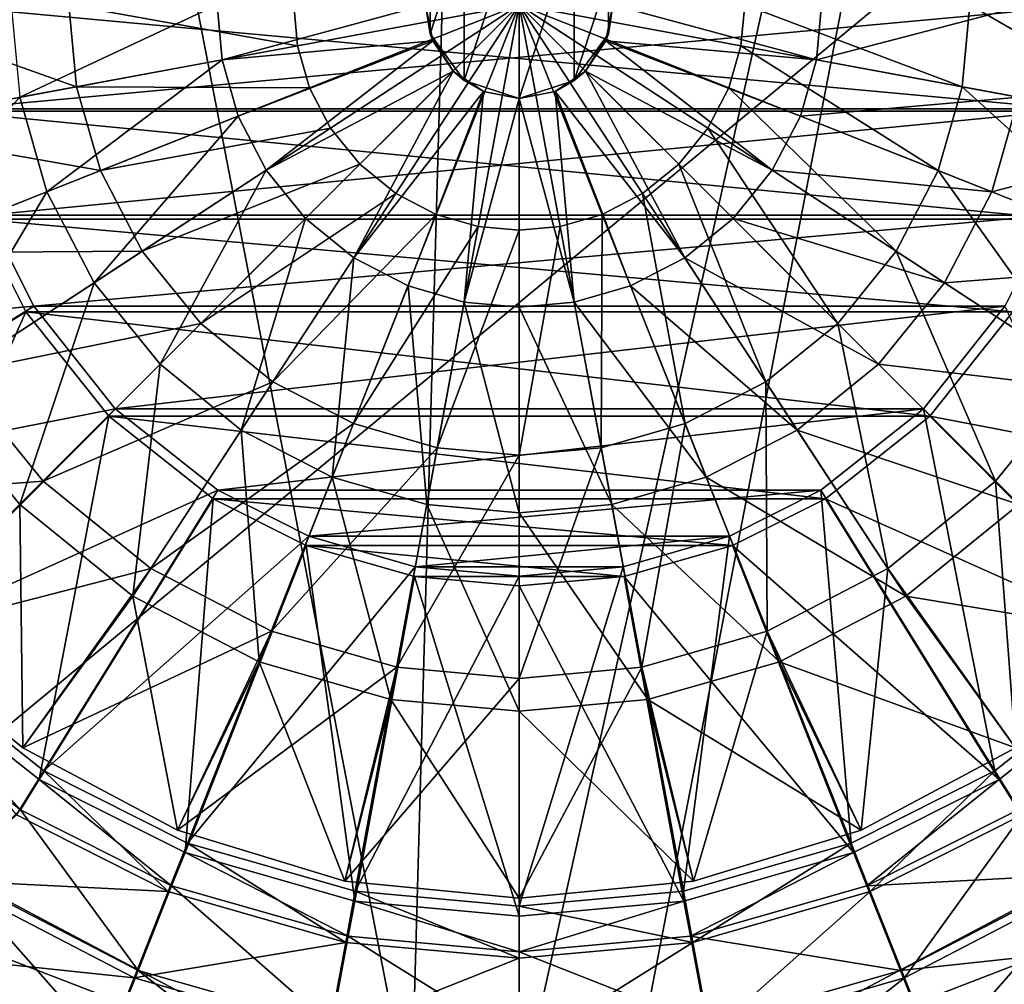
# Model space of a CAD drawing. Header units: metres. Extents: x -1004 to 0, y -708 to 0.
# Tile 43 of 123: x -558 to -448, y -494 to -386. Entities that reach past the tile are written whole.
import ezdxf

# ---------------------------------------------------------------- set-up
doc = ezdxf.new("R2010")
doc.units = ezdxf.units.M

msp = doc.modelspace()

# ---------------------------------------------------------------- linework, layer by layer
at = {"layer": 'top0123410'}
for points in [[(-567.073975, -384.053162, 2169.999756), (-438.071442, -395.918091, 2169.999756), (-436.975372, -384.053162, 2169.999756)], [(-567.073975, -384.053162, 2169.999756), (-565.977905, -395.918091, 2169.999756), (-438.071442, -395.918091, 2169.999756)], [(-438.067291, -384.02713, 2167.143799), (-564.914246, -395.665375, 2167.143799), (-565.982117, -384.02713, 2167.143799)], [(-438.067291, -384.02713, 2167.143799), (-439.135101, -395.665375, 2167.143799), (-564.914246, -395.665375, 2167.143799)], [(-565.977905, -395.918091, 2169.999756), (-441.56485, -408.027588, 2169.999756), (-438.071442, -395.918091, 2169.999756)], [(-565.977905, -395.918091, 2169.999756), (-562.484497, -408.027588, 2169.999756), (-441.56485, -408.027588, 2169.999756)], [(-439.135101, -395.665375, 2167.143799), (-561.49176, -407.569, 2167.143799), (-564.914246, -395.665375, 2167.143799)], [(-439.135101, -395.665375, 2167.143799), (-442.557617, -407.569, 2167.143799), (-561.49176, -407.569, 2167.143799)], [(-561.49176, -407.569, 2167.143799), (-556.357483, -417.768707, 2167.143799), (-595.847473, -421.169769, 2137.627197)], [(-442.557617, -407.569, 2167.143799), (-556.357483, -417.768707, 2167.143799), (-561.49176, -407.569, 2167.143799)], [(-442.557617, -407.569, 2167.143799), (-447.691864, -417.768707, 2167.143799), (-556.357483, -417.768707, 2167.143799)], [(-588.646912, -437.882874, 2140.483154), (-557.261292, -418.383026, 2169.999756), (-562.484497, -408.027588, 2169.999756)], [(-562.484497, -408.027588, 2169.999756), (-446.788055, -418.383026, 2169.999756), (-441.56485, -408.027588, 2169.999756)], [(-562.484497, -408.027588, 2169.999756), (-557.261292, -418.383026, 2169.999756), (-446.788055, -418.383026, 2169.999756)], [(-556.357483, -417.768707, 2167.143799), (-587.756531, -437.246887, 2137.627197), (-595.847473, -421.169769, 2137.627197)], [(-588.646912, -437.882874, 2140.483154), (-574.065796, -456.23468, 2140.483154), (-557.261292, -418.383026, 2169.999756)], [(-556.357483, -417.768707, 2167.143799), (-547.24939, -429.251831, 2167.143799), (-587.756531, -437.246887, 2137.627197)], [(-574.065796, -456.23468, 2140.483154), (-547.968384, -430.076965, 2169.999756), (-557.261292, -418.383026, 2169.999756)], [(-557.261292, -418.383026, 2169.999756), (-456.080963, -430.076965, 2169.999756), (-446.788055, -418.383026, 2169.999756)], [(-557.261292, -418.383026, 2169.999756), (-547.968384, -430.076965, 2169.999756), (-456.080963, -430.076965, 2169.999756)], [(-447.691864, -417.768707, 2167.143799), (-547.24939, -429.251831, 2167.143799), (-556.357483, -417.768707, 2167.143799)], [(-447.691864, -417.768707, 2167.143799), (-456.799957, -429.251831, 2167.143799), (-547.24939, -429.251831, 2167.143799)], [(-430.672394, -455.379425, 2137.627197), (-456.799957, -429.251831, 2167.143799), (-447.691864, -417.768707, 2167.143799)], [(-446.788055, -418.383026, 2169.999756), (-456.080963, -430.076965, 2169.999756), (-415.402466, -437.882874, 2140.483154)], [(-547.24939, -429.251831, 2167.143799), (-573.376953, -455.379425, 2137.627197), (-587.756531, -437.246887, 2137.627197)], [(-547.24939, -429.251831, 2167.143799), (-535.766235, -438.359955, 2167.143799), (-573.376953, -455.379425, 2137.627197)], [(-456.799957, -429.251831, 2167.143799), (-535.766235, -438.359955, 2167.143799), (-547.24939, -429.251831, 2167.143799)], [(-456.799957, -429.251831, 2167.143799), (-468.283112, -438.359955, 2167.143799), (-535.766235, -438.359955, 2167.143799)], [(-448.804932, -469.759003, 2137.627197), (-468.283112, -438.359955, 2167.143799), (-456.799957, -429.251831, 2167.143799)], [(-430.672394, -455.379425, 2137.627197), (-448.804932, -469.759003, 2137.627197), (-456.799957, -429.251831, 2167.143799)], [(-574.065796, -456.23468, 2140.483154), (-555.747253, -470.732025, 2140.483154), (-547.968384, -430.076965, 2169.999756)], [(-555.747253, -470.732025, 2140.483154), (-536.295227, -439.316772, 2169.999756), (-547.968384, -430.076965, 2169.999756)], [(-547.968384, -430.076965, 2169.999756), (-467.75415, -439.316772, 2169.999756), (-456.080963, -430.076965, 2169.999756)], [(-547.968384, -430.076965, 2169.999756), (-536.295227, -439.316772, 2169.999756), (-467.75415, -439.316772, 2169.999756)], [(-456.080963, -430.076965, 2169.999756), (-467.75415, -439.316772, 2169.999756), (-429.983551, -456.23468, 2140.483154)], [(-456.080963, -430.076965, 2169.999756), (-429.983551, -456.23468, 2140.483154), (-415.402466, -437.882874, 2140.483154)], [(-535.766235, -438.359955, 2167.143799), (-555.244446, -469.759003, 2137.627197), (-573.376953, -455.379425, 2137.627197)], [(-535.766235, -438.359955, 2167.143799), (-525.566528, -443.494171, 2167.143799), (-555.244446, -469.759003, 2137.627197)], [(-468.283112, -438.359955, 2167.143799), (-525.566528, -443.494171, 2167.143799), (-535.766235, -438.359955, 2167.143799)], [(-468.283112, -438.359955, 2167.143799), (-478.482819, -443.494171, 2167.143799), (-525.566528, -443.494171, 2167.143799)], [(-464.88205, -477.849945, 2137.627197), (-478.482819, -443.494171, 2167.143799), (-468.283112, -438.359955, 2167.143799)], [(-448.804932, -469.759003, 2137.627197), (-464.88205, -477.849945, 2137.627197), (-468.283112, -438.359955, 2167.143799)], [(-555.747253, -470.732025, 2140.483154), (-539.439331, -478.916504, 2140.483154), (-536.295227, -439.316772, 2169.999756)], [(-539.439331, -478.916504, 2140.483154), (-525.88562, -444.542145, 2169.999756), (-536.295227, -439.316772, 2169.999756)], [(-536.295227, -439.316772, 2169.999756), (-478.163727, -444.542145, 2169.999756), (-467.75415, -439.316772, 2169.999756)], [(-536.295227, -439.316772, 2169.999756), (-525.88562, -444.542145, 2169.999756), (-478.163727, -444.542145, 2169.999756)], [(-467.75415, -439.316772, 2169.999756), (-478.163727, -444.542145, 2169.999756), (-448.302094, -470.732025, 2140.483154)], [(-467.75415, -439.316772, 2169.999756), (-448.302094, -470.732025, 2140.483154), (-429.983551, -456.23468, 2140.483154)], [(-525.566528, -443.494171, 2167.143799), (-539.167358, -477.849945, 2137.627197), (-555.244446, -469.759003, 2137.627197)], [(-525.566528, -443.494171, 2167.143799), (-513.662964, -446.916718, 2167.143799), (-539.167358, -477.849945, 2137.627197)], [(-478.482819, -443.494171, 2167.143799), (-513.662964, -446.916718, 2167.143799), (-525.566528, -443.494171, 2167.143799)], [(-478.482819, -443.494171, 2167.143799), (-490.386414, -446.916718, 2167.143799), (-513.662964, -446.916718, 2167.143799)], [(-483.662689, -483.249786, 2137.627197), (-490.386414, -446.916718, 2167.143799), (-478.482819, -443.494171, 2167.143799)], [(-464.88205, -477.849945, 2137.627197), (-483.662689, -483.249786, 2137.627197), (-478.482819, -443.494171, 2167.143799)], [(-539.439331, -478.916504, 2140.483154), (-520.438904, -484.350464, 2140.483154), (-525.88562, -444.542145, 2169.999756)], [(-520.438904, -484.350464, 2140.483154), (-513.768188, -448.007629, 2169.999756), (-525.88562, -444.542145, 2169.999756)], [(-525.88562, -444.542145, 2169.999756), (-490.281158, -448.007629, 2169.999756), (-478.163727, -444.542145, 2169.999756)], [(-525.88562, -444.542145, 2169.999756), (-513.768188, -448.007629, 2169.999756), (-490.281158, -448.007629, 2169.999756)], [(-478.163727, -444.542145, 2169.999756), (-490.281158, -448.007629, 2169.999756), (-464.610016, -478.916504, 2140.483154)], [(-478.163727, -444.542145, 2169.999756), (-464.610016, -478.916504, 2140.483154), (-448.302094, -470.732025, 2140.483154)], [(-513.662964, -446.916718, 2167.143799), (-520.386658, -483.249786, 2137.627197), (-539.167358, -477.849945, 2137.627197)], [(-513.662964, -446.916718, 2167.143799), (-502.024689, -447.984528, 2167.143799), (-520.386658, -483.249786, 2137.627197)], [(-490.386414, -446.916718, 2167.143799), (-502.024689, -447.984528, 2167.143799), (-513.662964, -446.916718, 2167.143799)], [(-483.662689, -483.249786, 2137.627197), (-502.024689, -484.934509, 2137.627197), (-490.386414, -446.916718, 2167.143799)], [(-502.024689, -484.934509, 2137.627197), (-502.024689, -447.984528, 2167.143799), (-490.386414, -446.916718, 2167.143799)], [(-520.438904, -484.350464, 2140.483154), (-502.024689, -486.026398, 2140.483154), (-513.768188, -448.007629, 2169.999756)], [(-502.024689, -447.984528, 2167.143799), (-502.024689, -484.934509, 2137.627197), (-520.386658, -483.249786, 2137.627197)], [(-502.024689, -486.026398, 2140.483154), (-502.024689, -449.076447, 2169.999756), (-513.768188, -448.007629, 2169.999756)], [(-513.768188, -448.007629, 2169.999756), (-502.024689, -449.076447, 2169.999756), (-490.281158, -448.007629, 2169.999756)], [(-490.281158, -448.007629, 2169.999756), (-502.024689, -449.076447, 2169.999756), (-483.610474, -484.350464, 2140.483154)], [(-490.281158, -448.007629, 2169.999756), (-483.610474, -484.350464, 2140.483154), (-464.610016, -478.916504, 2140.483154)], [(-502.024689, -449.076447, 2169.999756), (-502.024689, -486.026398, 2140.483154), (-483.610474, -484.350464, 2140.483154)], [(-576.910522, -459.046875, 2140.483154), (-557.870056, -474.122314, 2140.483154), (-574.065796, -456.23468, 2140.483154)], [(-574.065796, -456.23468, 2140.483154), (-557.870056, -474.122314, 2140.483154), (-555.747253, -470.732025, 2140.483154)], [(-573.376953, -455.379425, 2137.627197), (-555.244446, -469.759003, 2137.627197), (-558.309387, -474.699768, 2137.627197)], [(-430.672394, -455.379425, 2137.627197), (-445.73996, -474.699768, 2137.627197), (-448.804932, -469.759003, 2137.627197)], [(-429.983551, -456.23468, 2140.483154), (-448.302094, -470.732025, 2140.483154), (-446.179321, -474.122314, 2140.483154)], [(-557.870056, -474.122314, 2140.483154), (-576.910522, -459.046875, 2140.483154), (-565.512085, -481.343414, 2146.241211)], [(-558.309387, -474.699768, 2137.627197), (-555.244446, -469.759003, 2137.627197), (-541.307495, -483.255951, 2137.627197)], [(-555.244446, -469.759003, 2137.627197), (-539.167358, -477.849945, 2137.627197), (-541.307495, -483.255951, 2137.627197)], [(-448.804932, -469.759003, 2137.627197), (-462.741882, -483.255951, 2137.627197), (-464.88205, -477.849945, 2137.627197)], [(-445.73996, -474.699768, 2137.627197), (-462.741882, -483.255951, 2137.627197), (-448.804932, -469.759003, 2137.627197)], [(-557.870056, -474.122314, 2140.483154), (-540.937073, -482.625671, 2140.483154), (-555.747253, -470.732025, 2140.483154)], [(-555.747253, -470.732025, 2140.483154), (-540.937073, -482.625671, 2140.483154), (-539.439331, -478.916504, 2140.483154)], [(-448.302094, -470.732025, 2140.483154), (-464.610016, -478.916504, 2140.483154), (-463.112274, -482.625671, 2140.483154)], [(-446.179321, -474.122314, 2140.483154), (-448.302094, -470.732025, 2140.483154), (-463.112274, -482.625671, 2140.483154)], [(-558.309387, -474.699768, 2137.627197), (-541.307495, -483.255951, 2137.627197), (-566.116882, -482.060608, 2143.397217)], [(-557.870056, -474.122314, 2140.483154), (-565.512085, -481.343414, 2146.241211), (-544.680664, -492.10849, 2146.241211)], [(-540.937073, -482.625671, 2140.483154), (-557.870056, -474.122314, 2140.483154), (-544.680664, -492.10849, 2146.241211)], [(-446.179321, -474.122314, 2140.483154), (-463.112274, -482.625671, 2140.483154), (-438.537262, -481.343414, 2146.241211)], [(-462.741882, -483.255951, 2137.627197), (-445.73996, -474.699768, 2137.627197), (-458.911438, -492.929016, 2143.397217)], [(-445.73996, -474.699768, 2137.627197), (-437.932495, -482.060608, 2143.397217), (-458.911438, -492.929016, 2143.397217)], [(-541.307495, -483.255951, 2137.627197), (-539.167358, -477.849945, 2137.627197), (-521.444702, -488.966949, 2137.627197)], [(-539.167358, -477.849945, 2137.627197), (-520.386658, -483.249786, 2137.627197), (-521.444702, -488.966949, 2137.627197)], [(-482.604675, -488.966949, 2137.627197), (-483.662689, -483.249786, 2137.627197), (-464.88205, -477.849945, 2137.627197)], [(-462.741882, -483.255951, 2137.627197), (-482.604675, -488.966949, 2137.627197), (-464.88205, -477.849945, 2137.627197)], [(-540.937073, -482.625671, 2140.483154), (-521.195374, -488.278412, 2140.483154), (-539.439331, -478.916504, 2140.483154)], [(-539.439331, -478.916504, 2140.483154), (-521.195374, -488.278412, 2140.483154), (-520.438904, -484.350464, 2140.483154)], [(-464.610016, -478.916504, 2140.483154), (-483.610474, -484.350464, 2140.483154), (-482.853973, -488.278412, 2140.483154)], [(-463.112274, -482.625671, 2140.483154), (-464.610016, -478.916504, 2140.483154), (-482.853973, -488.278412, 2140.483154)], [(-565.512085, -481.343414, 2146.241211), (-570.713257, -489.315948, 2153.198975), (-548.175232, -500.962921, 2153.198975)], [(-544.680664, -492.10849, 2146.241211), (-565.512085, -481.343414, 2146.241211), (-548.175232, -500.962921, 2153.198975)], [(-463.112274, -482.625671, 2140.483154), (-459.368713, -492.10849, 2146.241211), (-438.537262, -481.343414, 2146.241211)], [(-438.537262, -481.343414, 2146.241211), (-459.368713, -492.10849, 2146.241211), (-433.336151, -489.315948, 2153.198975)], [(-566.116882, -482.060608, 2143.397217), (-545.137939, -492.929016, 2143.397217), (-571.418884, -490.17041, 2150.335205)], [(-541.307495, -483.255951, 2137.627197), (-545.137939, -492.929016, 2143.397217), (-566.116882, -482.060608, 2143.397217)], [(-540.937073, -482.625671, 2140.483154), (-544.680664, -492.10849, 2146.241211), (-523.038513, -498.30542, 2146.241211)], [(-521.195374, -488.278412, 2140.483154), (-540.937073, -482.625671, 2140.483154), (-523.038513, -498.30542, 2146.241211)], [(-463.112274, -482.625671, 2140.483154), (-482.853973, -488.278412, 2140.483154), (-459.368713, -492.10849, 2146.241211)], [(-458.911438, -492.929016, 2143.397217), (-437.932495, -482.060608, 2143.397217), (-455.344879, -501.937897, 2150.335205)], [(-437.932495, -482.060608, 2143.397217), (-432.630463, -490.17041, 2150.335205), (-455.344879, -501.937897, 2150.335205)], [(-541.307495, -483.255951, 2137.627197), (-521.444702, -488.966949, 2137.627197), (-545.137939, -492.929016, 2143.397217)], [(-521.444702, -488.966949, 2137.627197), (-520.386658, -483.249786, 2137.627197), (-502.024689, -490.748718, 2137.627197)], [(-520.386658, -483.249786, 2137.627197), (-502.024689, -484.934509, 2137.627197), (-502.024689, -490.748718, 2137.627197)], [(-502.024689, -484.934509, 2137.627197), (-483.662689, -483.249786, 2137.627197), (-482.604675, -488.966949, 2137.627197)], [(-482.604675, -488.966949, 2137.627197), (-462.741882, -483.255951, 2137.627197), (-480.712189, -499.197205, 2143.397217)], [(-462.741882, -483.255951, 2137.627197), (-458.911438, -492.929016, 2143.397217), (-480.712189, -499.197205, 2143.397217)], [(-521.195374, -488.278412, 2140.483154), (-502.024689, -490.026398, 2140.483154), (-520.438904, -484.350464, 2140.483154)], [(-502.024689, -490.026398, 2140.483154), (-502.024689, -486.026398, 2140.483154), (-520.438904, -484.350464, 2140.483154)], [(-482.853973, -488.278412, 2140.483154), (-483.610474, -484.350464, 2140.483154), (-502.024689, -490.026398, 2140.483154)], [(-483.610474, -484.350464, 2140.483154), (-502.024689, -486.026398, 2140.483154), (-502.024689, -490.026398, 2140.483154)], [(-502.024689, -490.748718, 2137.627197), (-502.024689, -484.934509, 2137.627197), (-482.604675, -488.966949, 2137.627197)], [(-521.444702, -488.966949, 2137.627197), (-523.337158, -499.197205, 2143.397217), (-545.137939, -492.929016, 2143.397217)], [(-521.444702, -488.966949, 2137.627197), (-502.024689, -490.748718, 2137.627197), (-523.337158, -499.197205, 2143.397217)], [(-523.038513, -498.30542, 2146.241211), (-502.024689, -500.221405, 2146.241211), (-521.195374, -488.278412, 2140.483154)], [(-502.024689, -500.221405, 2146.241211), (-502.024689, -490.026398, 2140.483154), (-521.195374, -488.278412, 2140.483154)], [(-482.853973, -488.278412, 2140.483154), (-502.024689, -490.026398, 2140.483154), (-481.010864, -498.30542, 2146.241211)], [(-480.712189, -499.197205, 2143.397217), (-502.024689, -501.152588, 2143.397217), (-482.604675, -488.966949, 2137.627197)], [(-502.024689, -501.152588, 2143.397217), (-502.024689, -490.748718, 2137.627197), (-482.604675, -488.966949, 2137.627197)], [(-482.853973, -488.278412, 2140.483154), (-481.010864, -498.30542, 2146.241211), (-459.368713, -492.10849, 2146.241211)], [(-571.418884, -490.17041, 2150.335205), (-548.704468, -501.937897, 2150.335205), (-576.215576, -497.507294, 2158.308838)], [(-570.713257, -489.315948, 2153.198975), (-575.399475, -496.499237, 2161.194092), (-551.323792, -508.940857, 2161.194092)], [(-545.137939, -492.929016, 2143.397217), (-548.704468, -501.937897, 2150.335205), (-571.418884, -490.17041, 2150.335205)], [(-548.175232, -500.962921, 2153.198975), (-570.713257, -489.315948, 2153.198975), (-551.323792, -508.940857, 2161.194092)], [(-502.024689, -490.026398, 2140.483154), (-502.024689, -500.221405, 2146.241211), (-481.010864, -498.30542, 2146.241211)], [(-459.368713, -492.10849, 2146.241211), (-455.874176, -500.962921, 2153.198975), (-433.336151, -489.315948, 2153.198975)], [(-433.336151, -489.315948, 2153.198975), (-455.874176, -500.962921, 2153.198975), (-428.649872, -496.499237, 2161.194092)], [(-455.344879, -501.937897, 2150.335205), (-432.630463, -490.17041, 2150.335205), (-452.118256, -510.088165, 2158.308838)], [(-432.630463, -490.17041, 2150.335205), (-427.833801, -497.507294, 2158.308838), (-452.118256, -510.088165, 2158.308838)], [(-502.024689, -490.748718, 2137.627197), (-502.024689, -501.152588, 2143.397217), (-523.337158, -499.197205, 2143.397217)], [(-544.680664, -492.10849, 2146.241211), (-548.175232, -500.962921, 2153.198975), (-524.76001, -507.667542, 2153.198975)], [(-523.038513, -498.30542, 2146.241211), (-544.680664, -492.10849, 2146.241211), (-524.76001, -507.667542, 2153.198975)], [(-459.368713, -492.10849, 2146.241211), (-481.010864, -498.30542, 2146.241211), (-455.874176, -500.962921, 2153.198975)], [(-545.137939, -492.929016, 2143.397217), (-523.337158, -499.197205, 2143.397217), (-548.704468, -501.937897, 2150.335205)], [(-480.712189, -499.197205, 2143.397217), (-458.911438, -492.929016, 2143.397217), (-478.949097, -508.72464, 2150.335205)], [(-458.911438, -492.929016, 2143.397217), (-455.344879, -501.937897, 2150.335205), (-478.949097, -508.72464, 2150.335205)]]:
    msp.add_3dface(points, dxfattribs=at)
at = {"layer": 'top0123417'}
for points in [[(-508.184631, -375.548676, 2192.399658), (-508.184631, -392.505585, 2192.399658), (-502.024689, -373.54718, 2192.399658)], [(-508.184631, -392.505585, 2192.399658), (-502.024689, -394.50708, 2192.399658), (-502.024689, -373.54718, 2192.399658)], [(-502.024689, -373.54718, 2192.399658), (-502.024689, -394.50708, 2192.399658), (-495.864716, -375.548676, 2192.399658)], [(-511.991699, -380.788635, 2192.399658), (-511.991699, -387.265594, 2192.399658), (-508.184631, -375.548676, 2192.399658)], [(-511.991699, -387.265594, 2192.399658), (-508.184631, -392.505585, 2192.399658), (-508.184631, -375.548676, 2192.399658)], [(-502.024689, -394.50708, 2192.399658), (-495.864716, -392.505585, 2192.399658), (-495.864716, -375.548676, 2192.399658)], [(-495.864716, -375.548676, 2192.399658), (-495.864716, -392.505585, 2192.399658), (-492.057678, -380.788635, 2192.399658)], [(-511.991699, -380.788635, 2192.399658), (-512.504639, -384.02713, 2163.734863), (-511.991699, -387.265594, 2192.399658)], [(-495.864716, -392.505585, 2192.399658), (-492.057678, -387.265594, 2192.399658), (-492.057678, -380.788635, 2192.399658)], [(-492.057678, -380.788635, 2192.399658), (-492.057678, -387.265594, 2192.399658), (-491.544739, -384.02713, 2163.734863)], [(-552.44104, -384.02713, 2125.187256), (-551.599304, -393.20105, 2125.187256), (-577.414246, -384.02713, 2129.237549)], [(-551.599304, -393.20105, 2125.187256), (-576.15564, -397.745239, 2129.237549), (-577.414246, -384.02713, 2129.237549)], [(-558.89209, -384.02713, 2155.620361), (-557.942749, -394.374908, 2155.620361), (-535.858032, -384.02713, 2161.084473)], [(-557.942749, -394.374908, 2155.620361), (-535.293213, -390.183533, 2161.084473), (-535.858032, -384.02713, 2161.084473)], [(-527.258972, -384.02713, 2122.751709), (-526.837646, -388.618835, 2122.751709), (-552.44104, -384.02713, 2125.187256)], [(-526.837646, -388.618835, 2122.751709), (-551.599304, -393.20105, 2125.187256), (-552.44104, -384.02713, 2125.187256)], [(-535.293213, -390.183533, 2161.084473), (-512.504639, -384.02713, 2163.734863), (-535.858032, -384.02713, 2161.084473)], [(-511.706879, -388.037628, 2163.734863), (-512.504639, -384.02713, 2163.734863), (-535.293213, -390.183533, 2161.084473)], [(-526.837646, -388.618835, 2122.751709), (-527.258972, -384.02713, 2122.751709), (-502.024689, -384.02713, 2121.940918)], [(-525.487183, -393.315735, 2122.751709), (-526.837646, -388.618835, 2122.751709), (-502.024689, -384.02713, 2121.940918)], [(-525.487183, -393.315735, 2122.751709), (-502.024689, -384.02713, 2121.940918), (-523.14563, -397.835571, 2122.751709)], [(-502.024689, -384.02713, 2121.940918), (-519.867981, -401.870453, 2122.751709), (-523.14563, -397.835571, 2122.751709)], [(-502.024689, -384.02713, 2121.940918), (-515.83313, -405.148102, 2122.751709), (-519.867981, -401.870453, 2122.751709)], [(-502.024689, -384.02713, 2121.940918), (-511.313293, -407.489655, 2122.751709), (-515.83313, -405.148102, 2122.751709)], [(-512.504639, -384.02713, 2163.734863), (-511.706879, -388.037628, 2163.734863), (-511.991699, -387.265594, 2192.399658)], [(-506.616394, -408.840118, 2122.751709), (-511.313293, -407.489655, 2122.751709), (-502.024689, -384.02713, 2121.940918)], [(-502.024689, -409.261383, 2122.751709), (-506.616394, -408.840118, 2122.751709), (-502.024689, -384.02713, 2121.940918)], [(-497.432983, -408.840118, 2122.751709), (-502.024689, -409.261383, 2122.751709), (-502.024689, -384.02713, 2121.940918)], [(-502.024689, -384.02713, 2121.940918), (-476.790405, -384.02713, 2122.751709), (-477.2117, -388.618835, 2122.751709)], [(-477.2117, -388.618835, 2122.751709), (-478.562164, -393.315735, 2122.751709), (-502.024689, -384.02713, 2121.940918)], [(-478.562164, -393.315735, 2122.751709), (-480.903717, -397.835571, 2122.751709), (-502.024689, -384.02713, 2121.940918)], [(-502.024689, -384.02713, 2121.940918), (-484.181366, -401.870453, 2122.751709), (-488.216248, -405.148102, 2122.751709)], [(-497.432983, -408.840118, 2122.751709), (-502.024689, -384.02713, 2121.940918), (-492.736084, -407.489655, 2122.751709)], [(-492.736084, -407.489655, 2122.751709), (-502.024689, -384.02713, 2121.940918), (-488.216248, -405.148102, 2122.751709)], [(-502.024689, -384.02713, 2121.940918), (-480.903717, -397.835571, 2122.751709), (-484.181366, -401.870453, 2122.751709)], [(-492.057678, -387.265594, 2192.399658), (-492.342468, -388.037628, 2163.734863), (-491.544739, -384.02713, 2163.734863)], [(-491.544739, -384.02713, 2163.734863), (-492.342468, -388.037628, 2163.734863), (-468.756165, -390.183533, 2161.084473)], [(-491.544739, -384.02713, 2163.734863), (-468.756165, -390.183533, 2161.084473), (-468.191345, -384.02713, 2161.084473)], [(-476.790405, -384.02713, 2122.751709), (-452.450043, -393.20105, 2125.187256), (-477.2117, -388.618835, 2122.751709)], [(-451.608337, -384.02713, 2125.187256), (-452.450043, -393.20105, 2125.187256), (-476.790405, -384.02713, 2122.751709)], [(-468.191345, -384.02713, 2161.084473), (-468.756165, -390.183533, 2161.084473), (-445.157257, -384.02713, 2155.620361)], [(-468.756165, -390.183533, 2161.084473), (-446.106628, -394.374908, 2155.620361), (-445.157257, -384.02713, 2155.620361)], [(-427.893707, -397.745239, 2129.237549), (-452.450043, -393.20105, 2125.187256), (-451.608337, -384.02713, 2125.187256)], [(-426.635101, -384.02713, 2129.237549), (-427.893707, -397.745239, 2129.237549), (-451.608337, -384.02713, 2125.187256)], [(-511.991699, -387.265594, 2192.399658), (-511.706879, -388.037628, 2163.734863), (-509.43512, -391.437561, 2163.734863)], [(-511.991699, -387.265594, 2192.399658), (-509.43512, -391.437561, 2163.734863), (-508.184631, -392.505585, 2192.399658)], [(-492.057678, -387.265594, 2192.399658), (-495.864716, -392.505585, 2192.399658), (-494.614258, -391.437561, 2163.734863)], [(-492.342468, -388.037628, 2163.734863), (-492.057678, -387.265594, 2192.399658), (-494.614258, -391.437561, 2163.734863)], [(-551.599304, -393.20105, 2125.187256), (-526.837646, -388.618835, 2122.751709), (-525.487183, -393.315735, 2122.751709)], [(-533.482544, -396.481018, 2161.084473), (-511.706879, -388.037628, 2163.734863), (-535.293213, -390.183533, 2161.084473)], [(-511.706879, -388.037628, 2163.734863), (-533.482544, -396.481018, 2161.084473), (-530.343018, -402.541077, 2161.084473)], [(-509.43512, -391.437561, 2163.734863), (-511.706879, -388.037628, 2163.734863), (-530.343018, -402.541077, 2161.084473)], [(-492.342468, -388.037628, 2163.734863), (-494.614258, -391.437561, 2163.734863), (-473.706329, -402.541077, 2161.084473)], [(-492.342468, -388.037628, 2163.734863), (-470.566833, -396.481018, 2161.084473), (-468.756165, -390.183533, 2161.084473)], [(-470.566833, -396.481018, 2161.084473), (-492.342468, -388.037628, 2163.734863), (-473.706329, -402.541077, 2161.084473)], [(-478.562164, -393.315735, 2122.751709), (-477.2117, -388.618835, 2122.751709), (-455.148163, -402.585114, 2125.187256)], [(-477.2117, -388.618835, 2122.751709), (-452.450043, -393.20105, 2125.187256), (-455.148163, -402.585114, 2125.187256)], [(-535.293213, -390.183533, 2161.084473), (-557.942749, -394.374908, 2155.620361), (-554.899353, -404.959717, 2155.620361)], [(-533.482544, -396.481018, 2161.084473), (-535.293213, -390.183533, 2161.084473), (-554.899353, -404.959717, 2155.620361)], [(-468.756165, -390.183533, 2161.084473), (-470.566833, -396.481018, 2161.084473), (-446.106628, -394.374908, 2155.620361)], [(-509.43512, -391.437561, 2163.734863), (-530.343018, -402.541077, 2161.084473), (-525.948486, -407.950928, 2161.084473)], [(-520.538635, -412.34549, 2161.084473), (-509.43512, -391.437561, 2163.734863), (-525.948486, -407.950928, 2161.084473)], [(-506.035187, -393.70932, 2163.734863), (-509.43512, -391.437561, 2163.734863), (-520.538635, -412.34549, 2161.084473)], [(-509.43512, -391.437561, 2163.734863), (-506.035187, -393.70932, 2163.734863), (-508.184631, -392.505585, 2192.399658)], [(-494.614258, -391.437561, 2163.734863), (-495.864716, -392.505585, 2192.399658), (-498.014191, -393.70932, 2163.734863)], [(-494.614258, -391.437561, 2163.734863), (-498.014191, -393.70932, 2163.734863), (-483.510742, -412.34549, 2161.084473)], [(-473.706329, -402.541077, 2161.084473), (-494.614258, -391.437561, 2163.734863), (-478.100891, -407.950928, 2161.084473)], [(-494.614258, -391.437561, 2163.734863), (-483.510742, -412.34549, 2161.084473), (-478.100891, -407.950928, 2161.084473)], [(-576.15564, -397.745239, 2129.237549), (-551.599304, -393.20105, 2125.187256), (-548.901184, -402.585114, 2125.187256)], [(-548.901184, -402.585114, 2125.187256), (-551.599304, -393.20105, 2125.187256), (-525.487183, -393.315735, 2122.751709)], [(-548.901184, -402.585114, 2125.187256), (-525.487183, -393.315735, 2122.751709), (-523.14563, -397.835571, 2122.751709)], [(-508.184631, -392.505585, 2192.399658), (-506.035187, -393.70932, 2163.734863), (-502.024689, -394.50708, 2192.399658)], [(-495.864716, -392.505585, 2192.399658), (-502.024689, -394.50708, 2192.399658), (-498.014191, -393.70932, 2163.734863)], [(-459.826447, -411.615448, 2125.187256), (-480.903717, -397.835571, 2122.751709), (-478.562164, -393.315735, 2122.751709)], [(-459.826447, -411.615448, 2125.187256), (-478.562164, -393.315735, 2122.751709), (-455.148163, -402.585114, 2125.187256)], [(-452.450043, -393.20105, 2125.187256), (-431.928345, -411.777649, 2129.237549), (-455.148163, -402.585114, 2125.187256)], [(-452.450043, -393.20105, 2125.187256), (-427.893707, -397.745239, 2129.237549), (-431.928345, -411.777649, 2129.237549)], [(-554.899353, -404.959717, 2155.620361), (-557.942749, -394.374908, 2155.620361), (-575.551392, -413.135681, 2147.430664)], [(-514.478577, -415.484985, 2161.084473), (-506.035187, -393.70932, 2163.734863), (-520.538635, -412.34549, 2161.084473)], [(-506.035187, -393.70932, 2163.734863), (-514.478577, -415.484985, 2161.084473), (-508.181091, -417.295654, 2161.084473)], [(-502.024689, -394.50708, 2163.734863), (-506.035187, -393.70932, 2163.734863), (-508.181091, -417.295654, 2161.084473)], [(-508.181091, -417.295654, 2161.084473), (-502.024689, -417.860474, 2161.084473), (-502.024689, -394.50708, 2163.734863)], [(-506.035187, -393.70932, 2163.734863), (-502.024689, -394.50708, 2163.734863), (-502.024689, -394.50708, 2192.399658)], [(-498.014191, -393.70932, 2163.734863), (-502.024689, -394.50708, 2192.399658), (-502.024689, -394.50708, 2163.734863)], [(-498.014191, -393.70932, 2163.734863), (-502.024689, -394.50708, 2163.734863), (-495.868256, -417.295654, 2161.084473)], [(-495.868256, -417.295654, 2161.084473), (-502.024689, -394.50708, 2163.734863), (-502.024689, -417.860474, 2161.084473)], [(-498.014191, -393.70932, 2163.734863), (-489.570801, -415.484985, 2161.084473), (-483.510742, -412.34549, 2161.084473)], [(-489.570801, -415.484985, 2161.084473), (-498.014191, -393.70932, 2163.734863), (-495.868256, -417.295654, 2161.084473)], [(-470.566833, -396.481018, 2161.084473), (-449.150024, -404.959717, 2155.620361), (-446.106628, -394.374908, 2155.620361)], [(-446.106628, -394.374908, 2155.620361), (-449.150024, -404.959717, 2155.620361), (-424.26593, -398.416565, 2147.430664)], [(-533.482544, -396.481018, 2161.084473), (-554.899353, -404.959717, 2155.620361), (-549.622437, -415.145538, 2155.620361)], [(-530.343018, -402.541077, 2161.084473), (-533.482544, -396.481018, 2161.084473), (-549.622437, -415.145538, 2155.620361)], [(-449.150024, -404.959717, 2155.620361), (-470.566833, -396.481018, 2161.084473), (-473.706329, -402.541077, 2161.084473)], [(-572.121033, -411.777649, 2129.237549), (-576.15564, -397.745239, 2129.237549), (-548.901184, -402.585114, 2125.187256)], [(-523.14563, -397.835571, 2122.751709), (-544.2229, -411.615448, 2125.187256), (-548.901184, -402.585114, 2125.187256)], [(-519.867981, -401.870453, 2122.751709), (-544.2229, -411.615448, 2125.187256), (-523.14563, -397.835571, 2122.751709)], [(-480.903717, -397.835571, 2122.751709), (-466.374939, -419.676849, 2125.187256), (-484.181366, -401.870453, 2122.751709)], [(-466.374939, -419.676849, 2125.187256), (-480.903717, -397.835571, 2122.751709), (-459.826447, -411.615448, 2125.187256)], [(-449.150024, -404.959717, 2155.620361), (-428.497986, -413.135681, 2147.430664), (-424.26593, -398.416565, 2147.430664)], [(-519.867981, -401.870453, 2122.751709), (-537.674438, -419.676849, 2125.187256), (-544.2229, -411.615448, 2125.187256)], [(-515.83313, -405.148102, 2122.751709), (-537.674438, -419.676849, 2125.187256), (-519.867981, -401.870453, 2122.751709)], [(-484.181366, -401.870453, 2122.751709), (-474.436371, -426.225372, 2125.187256), (-488.216248, -405.148102, 2122.751709)], [(-466.374939, -419.676849, 2125.187256), (-474.436371, -426.225372, 2125.187256), (-484.181366, -401.870453, 2122.751709)], [(-544.2229, -411.615448, 2125.187256), (-572.121033, -411.777649, 2129.237549), (-548.901184, -402.585114, 2125.187256)], [(-530.343018, -402.541077, 2161.084473), (-549.622437, -415.145538, 2155.620361), (-542.236023, -424.238464, 2155.620361)], [(-525.948486, -407.950928, 2161.084473), (-530.343018, -402.541077, 2161.084473), (-542.236023, -424.238464, 2155.620361)], [(-454.42691, -415.145538, 2155.620361), (-473.706329, -402.541077, 2161.084473), (-478.100891, -407.950928, 2161.084473)], [(-454.42691, -415.145538, 2155.620361), (-449.150024, -404.959717, 2155.620361), (-473.706329, -402.541077, 2161.084473)], [(-459.826447, -411.615448, 2125.187256), (-455.148163, -402.585114, 2125.187256), (-438.92395, -425.281036, 2129.237549)], [(-455.148163, -402.585114, 2125.187256), (-431.928345, -411.777649, 2129.237549), (-438.92395, -425.281036, 2129.237549)], [(-554.899353, -404.959717, 2155.620361), (-575.551392, -413.135681, 2147.430664), (-568.21344, -427.299896, 2147.430664)], [(-549.622437, -415.145538, 2155.620361), (-554.899353, -404.959717, 2155.620361), (-568.21344, -427.299896, 2147.430664)], [(-515.83313, -405.148102, 2122.751709), (-529.612976, -426.225372, 2125.187256), (-537.674438, -419.676849, 2125.187256)], [(-511.313293, -407.489655, 2122.751709), (-529.612976, -426.225372, 2125.187256), (-515.83313, -405.148102, 2122.751709)], [(-492.736084, -407.489655, 2122.751709), (-488.216248, -405.148102, 2122.751709), (-483.466705, -430.903656, 2125.187256)], [(-488.216248, -405.148102, 2122.751709), (-474.436371, -426.225372, 2125.187256), (-483.466705, -430.903656, 2125.187256)], [(-428.497986, -413.135681, 2147.430664), (-449.150024, -404.959717, 2155.620361), (-454.42691, -415.145538, 2155.620361)], [(-520.582642, -430.903656, 2125.187256), (-529.612976, -426.225372, 2125.187256), (-511.313293, -407.489655, 2122.751709)], [(-520.582642, -430.903656, 2125.187256), (-511.313293, -407.489655, 2122.751709), (-506.616394, -408.840118, 2122.751709)], [(-492.850769, -433.601776, 2125.187256), (-497.432983, -408.840118, 2122.751709), (-492.736084, -407.489655, 2122.751709)], [(-492.850769, -433.601776, 2125.187256), (-492.736084, -407.489655, 2122.751709), (-483.466705, -430.903656, 2125.187256)], [(-542.236023, -424.238464, 2155.620361), (-533.143066, -431.624908, 2155.620361), (-525.948486, -407.950928, 2161.084473)], [(-533.143066, -431.624908, 2155.620361), (-520.538635, -412.34549, 2161.084473), (-525.948486, -407.950928, 2161.084473)], [(-511.198608, -433.601776, 2125.187256), (-520.582642, -430.903656, 2125.187256), (-506.616394, -408.840118, 2122.751709)], [(-511.198608, -433.601776, 2125.187256), (-506.616394, -408.840118, 2122.751709), (-502.024689, -409.261383, 2122.751709)], [(-492.850769, -433.601776, 2125.187256), (-502.024689, -434.443451, 2125.187256), (-497.432983, -408.840118, 2122.751709)], [(-502.024689, -434.443451, 2125.187256), (-502.024689, -409.261383, 2122.751709), (-497.432983, -408.840118, 2122.751709)], [(-478.100891, -407.950928, 2161.084473), (-483.510742, -412.34549, 2161.084473), (-461.813354, -424.238464, 2155.620361)], [(-461.813354, -424.238464, 2155.620361), (-454.42691, -415.145538, 2155.620361), (-478.100891, -407.950928, 2161.084473)], [(-502.024689, -434.443451, 2125.187256), (-511.198608, -433.601776, 2125.187256), (-502.024689, -409.261383, 2122.751709)], [(-544.2229, -411.615448, 2125.187256), (-565.125427, -425.281036, 2129.237549), (-572.121033, -411.777649, 2129.237549)], [(-537.674438, -419.676849, 2125.187256), (-565.125427, -425.281036, 2129.237549), (-544.2229, -411.615448, 2125.187256)], [(-448.716187, -437.335602, 2129.237549), (-466.374939, -419.676849, 2125.187256), (-459.826447, -411.615448, 2125.187256)], [(-448.716187, -437.335602, 2129.237549), (-459.826447, -411.615448, 2125.187256), (-438.92395, -425.281036, 2129.237549)], [(-520.538635, -412.34549, 2161.084473), (-533.143066, -431.624908, 2155.620361), (-522.957275, -436.901794, 2155.620361)], [(-514.478577, -415.484985, 2161.084473), (-520.538635, -412.34549, 2161.084473), (-522.957275, -436.901794, 2155.620361)], [(-483.510742, -412.34549, 2161.084473), (-489.570801, -415.484985, 2161.084473), (-470.906281, -431.624908, 2155.620361)], [(-483.510742, -412.34549, 2161.084473), (-470.906281, -431.624908, 2155.620361), (-461.813354, -424.238464, 2155.620361)], [(-435.835968, -427.299896, 2147.430664), (-428.497986, -413.135681, 2147.430664), (-454.42691, -415.145538, 2155.620361)], [(-549.622437, -415.145538, 2155.620361), (-568.21344, -427.299896, 2147.430664), (-557.941956, -439.944397, 2147.430664)], [(-542.236023, -424.238464, 2155.620361), (-549.622437, -415.145538, 2155.620361), (-557.941956, -439.944397, 2147.430664)], [(-435.835968, -427.299896, 2147.430664), (-454.42691, -415.145538, 2155.620361), (-461.813354, -424.238464, 2155.620361)], [(-514.478577, -415.484985, 2161.084473), (-522.957275, -436.901794, 2155.620361), (-512.372437, -439.94516, 2155.620361)], [(-508.181091, -417.295654, 2161.084473), (-514.478577, -415.484985, 2161.084473), (-512.372437, -439.94516, 2155.620361)], [(-481.092072, -436.901794, 2155.620361), (-489.570801, -415.484985, 2161.084473), (-495.868256, -417.295654, 2161.084473)], [(-489.570801, -415.484985, 2161.084473), (-481.092072, -436.901794, 2155.620361), (-470.906281, -431.624908, 2155.620361)], [(-512.372437, -439.94516, 2155.620361), (-502.024689, -440.894562, 2155.620361), (-508.181091, -417.295654, 2161.084473)], [(-502.024689, -440.894562, 2155.620361), (-502.024689, -417.860474, 2161.084473), (-508.181091, -417.295654, 2161.084473)], [(-495.868256, -417.295654, 2161.084473), (-502.024689, -417.860474, 2161.084473), (-491.67691, -439.94516, 2155.620361)], [(-491.67691, -439.94516, 2155.620361), (-481.092072, -436.901794, 2155.620361), (-495.868256, -417.295654, 2161.084473)], [(-502.024689, -417.860474, 2161.084473), (-502.024689, -440.894562, 2155.620361), (-491.67691, -439.94516, 2155.620361)], [(-537.674438, -419.676849, 2125.187256), (-555.333191, -437.335602, 2129.237549), (-565.125427, -425.281036, 2129.237549)], [(-529.612976, -426.225372, 2125.187256), (-555.333191, -437.335602, 2129.237549), (-537.674438, -419.676849, 2125.187256)], [(-460.770782, -447.127869, 2129.237549), (-474.436371, -426.225372, 2125.187256), (-466.374939, -419.676849, 2125.187256)], [(-448.716187, -437.335602, 2129.237549), (-460.770782, -447.127869, 2129.237549), (-466.374939, -419.676849, 2125.187256)], [(-557.941956, -439.944397, 2147.430664), (-545.297485, -450.215851, 2147.430664), (-542.236023, -424.238464, 2155.620361)], [(-545.297485, -450.215851, 2147.430664), (-533.143066, -431.624908, 2155.620361), (-542.236023, -424.238464, 2155.620361)], [(-461.813354, -424.238464, 2155.620361), (-470.906281, -431.624908, 2155.620361), (-446.107422, -439.944397, 2147.430664)], [(-446.107422, -439.944397, 2147.430664), (-435.835968, -427.299896, 2147.430664), (-461.813354, -424.238464, 2155.620361)], [(-555.333191, -437.335602, 2129.237549), (-585.171631, -439.584137, 2134.872559), (-565.125427, -425.281036, 2129.237549)], [(-438.92395, -425.281036, 2129.237549), (-431.313995, -454.737793, 2134.872559), (-448.716187, -437.335602, 2129.237549)], [(-543.278625, -447.127869, 2129.237549), (-555.333191, -437.335602, 2129.237549), (-529.612976, -426.225372, 2125.187256)], [(-543.278625, -447.127869, 2129.237549), (-529.612976, -426.225372, 2125.187256), (-520.582642, -430.903656, 2125.187256)], [(-474.436371, -426.225372, 2125.187256), (-474.27417, -454.123474, 2129.237549), (-483.466705, -430.903656, 2125.187256)], [(-474.436371, -426.225372, 2125.187256), (-460.770782, -447.127869, 2129.237549), (-474.27417, -454.123474, 2129.237549)], [(-568.21344, -427.299896, 2147.430664), (-572.735352, -454.737793, 2136.719971), (-557.941956, -439.944397, 2147.430664)], [(-533.143066, -431.624908, 2155.620361), (-545.297485, -450.215851, 2147.430664), (-531.13324, -457.553802, 2147.430664)], [(-529.775208, -454.123474, 2129.237549), (-543.278625, -447.127869, 2129.237549), (-520.582642, -430.903656, 2125.187256)], [(-522.957275, -436.901794, 2155.620361), (-533.143066, -431.624908, 2155.620361), (-531.13324, -457.553802, 2147.430664)], [(-529.775208, -454.123474, 2129.237549), (-520.582642, -430.903656, 2125.187256), (-511.198608, -433.601776, 2125.187256)], [(-492.850769, -433.601776, 2125.187256), (-483.466705, -430.903656, 2125.187256), (-488.30658, -458.158112, 2129.237549)], [(-483.466705, -430.903656, 2125.187256), (-474.27417, -454.123474, 2129.237549), (-488.30658, -458.158112, 2129.237549)], [(-470.906281, -431.624908, 2155.620361), (-481.092072, -436.901794, 2155.620361), (-458.751923, -450.215851, 2147.430664)], [(-470.906281, -431.624908, 2155.620361), (-458.751923, -450.215851, 2147.430664), (-446.107422, -439.944397, 2147.430664)], [(-515.742798, -458.158112, 2129.237549), (-529.775208, -454.123474, 2129.237549), (-511.198608, -433.601776, 2125.187256)], [(-515.742798, -458.158112, 2129.237549), (-511.198608, -433.601776, 2125.187256), (-502.024689, -434.443451, 2125.187256)], [(-488.30658, -458.158112, 2129.237549), (-502.024689, -459.416718, 2129.237549), (-492.850769, -433.601776, 2125.187256)], [(-502.024689, -459.416718, 2129.237549), (-502.024689, -434.443451, 2125.187256), (-492.850769, -433.601776, 2125.187256)], [(-502.024689, -459.416718, 2129.237549), (-515.742798, -458.158112, 2129.237549), (-502.024689, -434.443451, 2125.187256)], [(-572.735352, -454.737793, 2134.872559), (-585.171631, -439.584137, 2134.872559), (-555.333191, -437.335602, 2129.237549)], [(-572.735352, -454.737793, 2134.872559), (-555.333191, -437.335602, 2129.237549), (-543.278625, -447.127869, 2129.237549)], [(-522.957275, -436.901794, 2155.620361), (-531.13324, -457.553802, 2147.430664), (-516.414124, -461.785889, 2147.430664)], [(-512.372437, -439.94516, 2155.620361), (-522.957275, -436.901794, 2155.620361), (-516.414124, -461.785889, 2147.430664)], [(-472.916138, -457.553802, 2147.430664), (-481.092072, -436.901794, 2155.620361), (-491.67691, -439.94516, 2155.620361)], [(-481.092072, -436.901794, 2155.620361), (-472.916138, -457.553802, 2147.430664), (-458.751923, -450.215851, 2147.430664)], [(-448.716187, -437.335602, 2129.237549), (-446.467651, -467.174103, 2134.872559), (-460.770782, -447.127869, 2129.237549)], [(-431.313995, -454.737793, 2134.872559), (-446.467651, -467.174103, 2134.872559), (-448.716187, -437.335602, 2129.237549)], [(-572.735352, -454.737793, 2136.719971), (-557.581726, -467.174103, 2136.719971), (-557.941956, -439.944397, 2147.430664)], [(-557.941956, -439.944397, 2147.430664), (-557.581726, -467.174103, 2136.719971), (-545.297485, -450.215851, 2147.430664)], [(-516.414124, -461.785889, 2147.430664), (-502.024689, -463.106079, 2147.430664), (-512.372437, -439.94516, 2155.620361)], [(-502.024689, -463.106079, 2147.430664), (-502.024689, -440.894562, 2155.620361), (-512.372437, -439.94516, 2155.620361)], [(-491.67691, -439.94516, 2155.620361), (-502.024689, -440.894562, 2155.620361), (-487.635223, -461.785889, 2147.430664)], [(-487.635223, -461.785889, 2147.430664), (-472.916138, -457.553802, 2147.430664), (-491.67691, -439.94516, 2155.620361)], [(-446.107422, -439.944397, 2147.430664), (-458.751923, -450.215851, 2147.430664), (-431.313995, -454.737793, 2136.719971)], [(-502.024689, -440.894562, 2155.620361), (-502.024689, -463.106079, 2147.430664), (-487.635223, -461.785889, 2147.430664)], [(-557.581726, -467.174103, 2134.872559), (-572.735352, -454.737793, 2134.872559), (-543.278625, -447.127869, 2129.237549)], [(-557.581726, -467.174103, 2134.872559), (-543.278625, -447.127869, 2129.237549), (-529.775208, -454.123474, 2129.237549)], [(-460.770782, -447.127869, 2129.237549), (-463.756348, -476.41507, 2134.872559), (-474.27417, -454.123474, 2129.237549)], [(-446.467651, -467.174103, 2134.872559), (-463.756348, -476.41507, 2134.872559), (-460.770782, -447.127869, 2129.237549)], [(-557.581726, -467.174103, 2136.719971), (-540.29303, -476.41507, 2136.719971), (-545.297485, -450.215851, 2147.430664)], [(-545.297485, -450.215851, 2147.430664), (-540.29303, -476.41507, 2136.719971), (-531.13324, -457.553802, 2147.430664)], [(-458.751923, -450.215851, 2147.430664), (-472.916138, -457.553802, 2147.430664), (-446.467651, -467.174103, 2136.719971)], [(-458.751923, -450.215851, 2147.430664), (-446.467651, -467.174103, 2136.719971), (-431.313995, -454.737793, 2136.719971)], [(-572.735352, -454.737793, 2134.872559), (-557.581726, -467.174103, 2134.872559), (-572.735352, -454.737793, 2136.719971)], [(-557.581726, -467.174103, 2134.872559), (-557.581726, -467.174103, 2136.719971), (-572.735352, -454.737793, 2136.719971)], [(-540.29303, -476.41507, 2134.872559), (-557.581726, -467.174103, 2134.872559), (-529.775208, -454.123474, 2129.237549)], [(-540.29303, -476.41507, 2134.872559), (-529.775208, -454.123474, 2129.237549), (-515.742798, -458.158112, 2129.237549)], [(-474.27417, -454.123474, 2129.237549), (-482.515656, -482.105652, 2134.872559), (-488.30658, -458.158112, 2129.237549)], [(-463.756348, -476.41507, 2134.872559), (-482.515656, -482.105652, 2134.872559), (-474.27417, -454.123474, 2129.237549)], [(-540.29303, -476.41507, 2136.719971), (-521.533691, -482.105652, 2136.719971), (-531.13324, -457.553802, 2147.430664)], [(-521.533691, -482.105652, 2134.872559), (-540.29303, -476.41507, 2134.872559), (-515.742798, -458.158112, 2129.237549)], [(-531.13324, -457.553802, 2147.430664), (-521.533691, -482.105652, 2136.719971), (-516.414124, -461.785889, 2147.430664)], [(-521.533691, -482.105652, 2134.872559), (-515.742798, -458.158112, 2129.237549), (-502.024689, -459.416718, 2129.237549)], [(-482.515656, -482.105652, 2134.872559), (-502.024689, -484.02713, 2134.872559), (-488.30658, -458.158112, 2129.237549)], [(-488.30658, -458.158112, 2129.237549), (-502.024689, -484.02713, 2134.872559), (-502.024689, -459.416718, 2129.237549)], [(-463.756348, -476.41507, 2136.719971), (-472.916138, -457.553802, 2147.430664), (-487.635223, -461.785889, 2147.430664)], [(-472.916138, -457.553802, 2147.430664), (-463.756348, -476.41507, 2136.719971), (-446.467651, -467.174103, 2136.719971)], [(-502.024689, -484.02713, 2134.872559), (-521.533691, -482.105652, 2134.872559), (-502.024689, -459.416718, 2129.237549)], [(-521.533691, -482.105652, 2136.719971), (-502.024689, -484.02713, 2136.719971), (-516.414124, -461.785889, 2147.430664)], [(-516.414124, -461.785889, 2147.430664), (-502.024689, -484.02713, 2136.719971), (-502.024689, -463.106079, 2147.430664)], [(-487.635223, -461.785889, 2147.430664), (-502.024689, -463.106079, 2147.430664), (-482.515656, -482.105652, 2136.719971)], [(-482.515656, -482.105652, 2136.719971), (-463.756348, -476.41507, 2136.719971), (-487.635223, -461.785889, 2147.430664)], [(-502.024689, -463.106079, 2147.430664), (-502.024689, -484.02713, 2136.719971), (-482.515656, -482.105652, 2136.719971)], [(-557.581726, -467.174103, 2134.872559), (-540.29303, -476.41507, 2134.872559), (-557.581726, -467.174103, 2136.719971)], [(-540.29303, -476.41507, 2134.872559), (-540.29303, -476.41507, 2136.719971), (-557.581726, -467.174103, 2136.719971)], [(-446.467651, -467.174103, 2136.719971), (-463.756348, -476.41507, 2136.719971), (-446.467651, -467.174103, 2134.872559)], [(-463.756348, -476.41507, 2136.719971), (-463.756348, -476.41507, 2134.872559), (-446.467651, -467.174103, 2134.872559)], [(-540.29303, -476.41507, 2134.872559), (-521.533691, -482.105652, 2134.872559), (-540.29303, -476.41507, 2136.719971)], [(-521.533691, -482.105652, 2134.872559), (-521.533691, -482.105652, 2136.719971), (-540.29303, -476.41507, 2136.719971)], [(-463.756348, -476.41507, 2136.719971), (-482.515656, -482.105652, 2136.719971), (-463.756348, -476.41507, 2134.872559)], [(-482.515656, -482.105652, 2136.719971), (-482.515656, -482.105652, 2134.872559), (-463.756348, -476.41507, 2134.872559)], [(-521.533691, -482.105652, 2134.872559), (-502.024689, -484.02713, 2134.872559), (-521.533691, -482.105652, 2136.719971)], [(-502.024689, -484.02713, 2134.872559), (-502.024689, -484.02713, 2136.719971), (-521.533691, -482.105652, 2136.719971)], [(-482.515656, -482.105652, 2136.719971), (-502.024689, -484.02713, 2136.719971), (-482.515656, -482.105652, 2134.872559)], [(-502.024689, -484.02713, 2136.719971), (-502.024689, -484.02713, 2134.872559), (-482.515656, -482.105652, 2134.872559)]]:
    msp.add_3dface(points, dxfattribs=at)
at = {"layer": 'top0123459'}
for points in [[(-10, -10, 90), (-787.024658, -653.266907, 90), (-994.049377, -10, 90)], [(-217.024689, -653.266907, 90), (-787.024658, -653.266907, 90), (-10, -10, 90)], [(-597.932983, -74.810768, 117.032295), (-944.863037, -280.118225, 113.448639), (-514.138, -508.234344, 109.46685)], [(-502.024689, -75.769028, 117.015564), (-597.932983, -74.810768, 117.032295), (-514.138, -508.234344, 109.46685)], [(-489.911804, -508.234253, 109.466858), (-406.116364, -74.810768, 117.032295), (-502.024689, -507.113647, 109.48642)], [(-406.116364, -74.810768, 117.032295), (-502.024689, -75.769028, 117.015564), (-502.024689, -507.113647, 109.48642)], [(-489.911804, -508.234253, 109.466858), (-59.186478, -280.118256, 113.448639), (-406.116364, -74.810768, 117.032295)], [(-502.024689, -507.113647, 109.48642), (-502.024689, -75.769028, 117.015564), (-514.138, -508.234344, 109.46685)], [(-944.863037, -280.118225, 113.448639), (-945.789612, -341.679382, 112.374084), (-514.138, -508.234344, 109.46685)], [(-58.259861, -341.679413, 112.374084), (-59.186478, -280.118256, 113.448639), (-489.911804, -508.234253, 109.466858)], [(-514.138, -508.234344, 109.46685), (-945.789612, -341.679382, 112.374084), (-526.226379, -511.707306, 109.406235)], [(-945.789612, -341.679382, 112.374084), (-944.48645, -403.233734, 111.299652), (-526.226379, -511.707306, 109.406235)], [(-477.822876, -511.707336, 109.406235), (-58.259861, -341.679413, 112.374084), (-489.911804, -508.234253, 109.466858)], [(-477.822876, -511.707336, 109.406235), (-59.563019, -403.233765, 111.299652), (-58.259861, -341.679413, 112.374084)], [(-526.226379, -511.707306, 109.406235), (-944.48645, -403.233734, 111.299652), (-942.999146, -433.983124, 110.762917)], [(-61.050343, -433.983154, 110.762917), (-59.563019, -403.233765, 111.299652), (-477.822876, -511.707336, 109.406235)], [(-526.226379, -511.707306, 109.406235), (-942.999146, -433.983124, 110.762917), (-538.026001, -517.788757, 109.300079)], [(-942.999146, -433.983124, 110.762917), (-940.955261, -464.700562, 110.226746), (-538.026001, -517.788757, 109.300079)], [(-466.023346, -517.788696, 109.300079), (-61.050343, -433.983154, 110.762917), (-477.822876, -511.707336, 109.406235)], [(-466.023346, -517.788696, 109.300079), (-63.094246, -464.700592, 110.226746), (-61.050343, -433.983154, 110.762917)], [(-538.026001, -517.788757, 109.300079), (-940.955261, -464.700562, 110.226746), (-938.355408, -495.375977, 109.691299)], [(-65.694054, -495.375977, 109.691299), (-63.094246, -464.700592, 110.226746), (-466.023346, -517.788696, 109.300079)]]:
    msp.add_3dface(points, dxfattribs=at)

doc.saveas('drawing.dxf')
